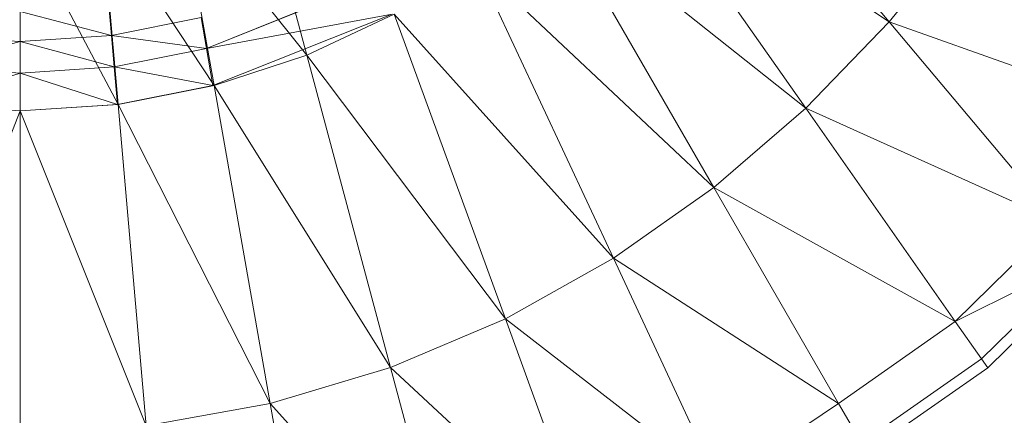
# Model space of a CAD drawing. Header units: metres. Extents: x 391.1 to 430.4, y 12.7 to 28.4.
# Tile 87 of 167: x 404.7807 to 404.8876, y 27.3947 to 27.4377. Entities that reach past the tile are written whole.
import ezdxf

# ---------------------------------------------------------------- set-up
doc = ezdxf.new("R2010")
doc.units = ezdxf.units.M
doc.layers.add('A-DETL-____-MBND', color=7, linetype='Continuous', lineweight=18)

# ---------------------------------------------------------------- blocks, each defined once
blk = doc.blocks.new('Family - Inodor PB-155417-02_CLI_AIGUA_P0')
at = {"layer": 'A-DETL-____-MBND', "color": 253, "true_color": 0xaaaaaa}
for p, q in [((0.27455, 0.13124), (0.29732, 0.1041)), ((0.26797, 0.12373), (0.28828, 0.09472)), ((0.29732, 0.1041), (0.26797, 0.12373)), ((0.22867, 0.12067), (0.23408, 0.1005)), ((0.22042, 0.11768), (0.22403, 0.09718)), ((0.22042, 0.11768), (0.23408, 0.1005)), ((0.2606, 0.11674), (0.27829, 0.0861)), ((0.28828, 0.09472), (0.2606, 0.11674)), ((0.2118, 0.11583), (0.21361, 0.09514)), ((0.2118, 0.11583), (0.22403, 0.09718)), ((0.20299, 0.1152), (0.20299, 0.09445)), ((0.20299, 0.1152), (0.21361, 0.09514)), ((0.3054, 0.11411), (0.29732, 0.1041)), ((0.25246, 0.11043), (0.26738, 0.07843)), ((0.27829, 0.0861), (0.25246, 0.11043)), ((0.24196, 0.1088), (0.2232, 0.10122)), ((0.2232, 0.10122), (0.24196, 0.1088)), ((0.21261, 0.10589), (0.2129, 0.10263)), ((0.21261, 0.10589), (0.2129, 0.10263)), ((0.20299, 0.10524), (0.20299, 0.10196)), ((0.20299, 0.10196), (0.20299, 0.10524)), ((0.20299, 0.10524), (0.2129, 0.10263)), ((0.20299, 0.10524), (0.2129, 0.10263)), ((0.2232, 0.10122), (0.24335, 0.10495)), ((0.2232, 0.10122), (0.24335, 0.10495)), ((0.24335, 0.10495), (0.22391, 0.09718)), ((0.24359, 0.10496), (0.23408, 0.1005)), ((0.24359, 0.10496), (0.25565, 0.07185)), ((0.26738, 0.07843), (0.24359, 0.10496)), ((0.22261, 0.10458), (0.2129, 0.10263)), ((0.2129, 0.10263), (0.22261, 0.10458)), ((0.22261, 0.10458), (0.2232, 0.10122)), ((0.22261, 0.10458), (0.2232, 0.10122)), ((0.29732, 0.1041), (0.28828, 0.09472)), ((0.29732, 0.1041), (0.31551, 0.08242)), ((0.32541, 0.0941), (0.29732, 0.1041)), ((0.19307, 0.10263), (0.20299, 0.10196)), ((0.19307, 0.10263), (0.20299, 0.10196)), ((0.20299, 0.10196), (0.2129, 0.10263)), ((0.20299, 0.10196), (0.2129, 0.10263)), ((0.2129, 0.10263), (0.21319, 0.09922)), ((0.2129, 0.10263), (0.2232, 0.10122)), ((0.2129, 0.10263), (0.21319, 0.09922)), ((0.2129, 0.10263), (0.2232, 0.10122)), ((0.19277, 0.09922), (0.20299, 0.10196)), ((0.19277, 0.09922), (0.20299, 0.10196)), ((0.20299, 0.10196), (0.20299, 0.09854)), ((0.20299, 0.09854), (0.20299, 0.10196)), ((0.20299, 0.10196), (0.21319, 0.09922)), ((0.20299, 0.10196), (0.21319, 0.09922)), ((0.2232, 0.10122), (0.21319, 0.09922)), ((0.21319, 0.09922), (0.2232, 0.10122)), ((0.2232, 0.10122), (0.22391, 0.09718)), ((0.2232, 0.10122), (0.22391, 0.09718)), ((0.23408, 0.1005), (0.22403, 0.09718)), ((0.23408, 0.1005), (0.24318, 0.06653)), ((0.23408, 0.1005), (0.25565, 0.07185)), ((0.19242, 0.09514), (0.20299, 0.09854)), ((0.19242, 0.09514), (0.20299, 0.09854)), ((0.19277, 0.09922), (0.20299, 0.09854)), ((0.19277, 0.09922), (0.20299, 0.09854)), ((0.20299, 0.09854), (0.21319, 0.09922)), ((0.20299, 0.09854), (0.21319, 0.09922)), ((0.20299, 0.09854), (0.20299, 0.09445)), ((0.20299, 0.09854), (0.21355, 0.09514)), ((0.20299, 0.09854), (0.20299, 0.09445)), ((0.20299, 0.09854), (0.21355, 0.09514)), ((0.21319, 0.09922), (0.21355, 0.09514)), ((0.21319, 0.09922), (0.22391, 0.09718)), ((0.21319, 0.09922), (0.21355, 0.09514)), ((0.21319, 0.09922), (0.22391, 0.09718)), ((0.22391, 0.09718), (0.21355, 0.09514)), ((0.22403, 0.09718), (0.21361, 0.09514)), ((0.22403, 0.09718), (0.23013, 0.06262)), ((0.22403, 0.09718), (0.24318, 0.06653)), ((0.19237, 0.09514), (0.20299, 0.09445)), ((0.19242, 0.09514), (0.20299, 0.09445)), ((0.21361, 0.09514), (0.20299, 0.09445)), ((0.21355, 0.09514), (0.20299, 0.09445)), ((0.21361, 0.09514), (0.21667, 0.06022)), ((0.21361, 0.09514), (0.23013, 0.06262)), ((0.20299, 0.09445), (0.18932, 0.06022)), ((0.20299, 0.09445), (0.20299, 0.05941)), ((0.20299, 0.09445), (0.21667, 0.06022)), ((0.28828, 0.09472), (0.27829, 0.0861)), ((0.28828, 0.09472), (0.3045, 0.07154)), ((0.31551, 0.08242), (0.28828, 0.09472)), ((0.27829, 0.0861), (0.26738, 0.07843)), ((0.27829, 0.0861), (0.29183, 0.06265)), ((0.3045, 0.07154), (0.27829, 0.0861)), ((0.31551, 0.08242), (0.3045, 0.07154)), ((0.26738, 0.07843), (0.25565, 0.07185)), ((0.26738, 0.07843), (0.27881, 0.05392)), ((0.29183, 0.06265), (0.26738, 0.07843)), ((0.3045, 0.07154), (0.31869, 0.07863)), ((0.31869, 0.07863), (0.30734, 0.06749)), ((0.31945, 0.07772), (0.30802, 0.06652)), ((0.25565, 0.07185), (0.24318, 0.06653)), ((0.25565, 0.07185), (0.26488, 0.04648)), ((0.25565, 0.07185), (0.27881, 0.05392)), ((0.3045, 0.07154), (0.29183, 0.06265)), ((0.3045, 0.07154), (0.30734, 0.06749)), ((0.30734, 0.06749), (0.2943, 0.05837)), ((0.30734, 0.06749), (0.30802, 0.06652)), ((0.24318, 0.06653), (0.23013, 0.06262)), ((0.24318, 0.06653), (0.25015, 0.0405)), ((0.24318, 0.06653), (0.26488, 0.04648)), ((0.30802, 0.06652), (0.29489, 0.05734)), ((0.23013, 0.06262), (0.21667, 0.06022)), ((0.23013, 0.06262), (0.2348, 0.03611)), ((0.23013, 0.06262), (0.25015, 0.0405)), ((0.29183, 0.06265), (0.27881, 0.05392)), ((0.29183, 0.06265), (0.2943, 0.05837))]:
    blk.add_line(p, q, dxfattribs=at)
blk = doc.blocks.new('LONDR55-XX_ZZ-ARQ-CAA-M3D-Londres55_ifc-1-02_CLI_AIGUA_P0')
at = {"layer": 'A-DETL-____-MBND', "color": 253, "lineweight": 18, "true_color": 0xaaaaaa}
blk.add_blockref('Family - Inodor PB-155417-02_CLI_AIGUA_P0', (404.57781, 27.33331), dxfattribs=at)

msp = doc.modelspace()

# ---------------------------------------------------------------- block references
at = {"lineweight": 5}
msp.add_blockref('LONDR55-XX_ZZ-ARQ-CAA-M3D-Londres55_ifc-1-02_CLI_AIGUA_P0', (0, 0), dxfattribs=at)

doc.saveas('drawing.dxf')
